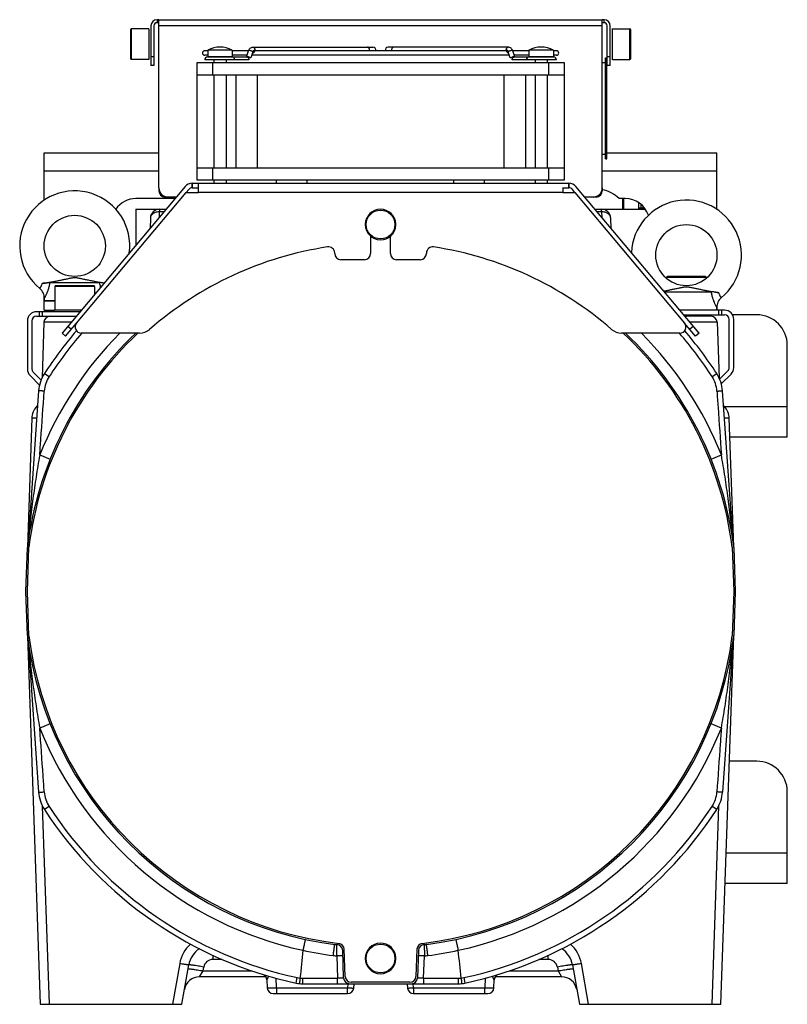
# Model space of a CAD drawing. Extents: x -849 to 1181, y 8 to 1248.
# Tile 25 of 35: x 127 to 378, y 541 to 863. Entities that reach past the tile are written whole.
import ezdxf

# ---------------------------------------------------------------- set-up
doc = ezdxf.new("R2010")
doc.units = 0
doc.header["$LTSCALE"] = 65.395
doc.layers.get('0').update_dxf_attribs({"linetype": 'CONTINUOUS'})

msp = doc.modelspace()

# ---------------------------------------------------------------- linework, layer by layer
at = {"color": 2, "linetype": 'CONTINUOUS'}
for p, q in [((171.93, 863.04), (171.93, 862.04)), ((172.53, 863.04), (171.93, 863.04)), ((318.13, 863.04), (317.53, 863.04)), ((318.13, 862.04), (318.13, 863.04)), ((169.23, 860.04), (169.23, 850.04)), ((170.93, 861.04), (170.93, 848.04)), ((172.53, 862.04), (171.93, 862.04)), ((318.13, 862.04), (317.53, 862.04)), ((319.13, 848.04), (319.13, 861.04)), ((320.83, 849.96), (320.83, 860.12)), ((201.45, 850.83), (201.48, 850.9)), ((203.3, 852.56), (202.62, 850.52)), ((287.43, 850.52), (286.75, 852.56)), ((288.58, 850.9), (288.6, 850.83)), ((318.53, 817.54), (318.53, 850.54)), ((201.98, 849.94), (187.53, 849.94)), ((302.53, 849.94), (288.07, 849.94)), ((183.43, 809.54), (183.43, 808.04)), ((183.47, 809.54), (183.43, 809.54)), ((183.47, 808.04), (183.47, 809.54)), ((305.03, 810.54), (185.03, 810.54)), ((185.47, 806.54), (185.47, 809.54)), ((306.59, 809.54), (306.59, 808.04)), ((306.63, 809.54), (306.59, 809.54)), ((306.63, 808.04), (306.63, 809.54)), ((145.63, 763.83), (181.47, 806.54)), ((172.53, 808.04), (172.53, 807.04)), ((172.53, 807.04), (172.7, 807.04)), ((174.53, 805.21), (174.53, 805.04)), ((175.53, 805.04), (174.53, 805.04)), ((181.47, 806.54), (185.47, 806.54)), ((183.43, 808.04), (183.47, 808.04)), ((304.59, 808.12), (304.59, 806.54)), ((304.59, 806.54), (308.59, 806.54)), ((306.59, 808.04), (306.63, 808.04)), ((308.59, 806.54), (344.43, 763.83)), ((315.53, 805.04), (314.53, 805.04)), ((315.53, 805.04), (315.53, 805.21)), ((317.35, 807.04), (317.53, 807.04)), ((317.53, 808.04), (317.53, 807.04)), ((329.53, 801.54), (330.63, 801.54)), ((241.78, 792.24), (241.78, 786.54)), ((248.28, 786.54), (248.28, 792.24)), ((230.03, 786.54), (230.03, 786.75)), ((260.03, 786.75), (260.03, 786.54)), ((239.78, 784.54), (232.03, 784.54)), ((258.03, 784.54), (250.28, 784.54)), ((138.53, 771.06), (135.03, 771.06)), ((147.2, 768.04), (138.53, 768.04)), ((360.52, 690.55), (360.52, 690.63)), ((129.53, 661.53), (129.54, 661.45))]:
    msp.add_line(p, q, dxfattribs=at)
at = {"color": 6, "linetype": 'CONTINUOUS'}
for p, q in [((172.53, 808.04), (172.53, 863.04)), ((172.53, 863.04), (317.53, 863.04)), ((317.53, 808.04), (317.53, 863.04)), ((169.23, 860.04), (163.53, 860.04)), ((169.93, 861.04), (169.93, 848.04)), ((320.13, 848.04), (320.13, 861.04)), ((320.83, 860.04), (326.53, 860.04)), ((163.23, 855.04), (163.23, 855.01)), ((203.31, 854.04), (242.54, 854.04)), ((286.75, 854.04), (247.51, 854.04)), ((326.83, 855.04), (326.83, 855.07)), ((188.53, 852.89), (187.53, 852.89)), ((188.53, 851.39), (187.53, 851.39)), ((188.43, 850.84), (201.35, 850.84)), ((188.53, 853.09), (188.53, 851.04)), ((196.53, 853.09), (188.53, 853.09)), ((196.53, 853.09), (196.53, 851.04)), ((201.83, 852.89), (196.53, 852.89)), ((201.33, 851.39), (196.53, 851.39)), ((201.15, 850.84), (201.81, 852.85)), ((287.14, 851.39), (202.91, 851.39)), ((286.13, 852.89), (203.92, 852.89)), ((293.53, 852.89), (288.22, 852.89)), ((288.91, 850.84), (288.24, 852.85)), ((288.7, 850.84), (301.63, 850.84)), ((293.53, 851.39), (288.72, 851.39)), ((293.53, 853.09), (293.53, 851.04)), ((301.53, 853.09), (293.53, 853.09)), ((301.53, 853.09), (301.53, 851.04)), ((302.53, 852.89), (301.53, 852.89)), ((302.53, 851.39), (301.53, 851.39)), ((318.53, 850.54), (319.03, 850.54)), ((319.03, 817.54), (319.03, 850.54)), ((169.23, 850.04), (163.53, 850.04)), ((170.93, 848.04), (169.93, 848.04)), ((185.03, 810.54), (185.03, 849.04)), ((185.03, 849.04), (305.03, 849.04)), ((190.53, 849.94), (190.53, 849.04)), ((194.53, 849.94), (194.53, 849.04)), ((295.53, 849.94), (295.53, 849.04)), ((299.53, 849.94), (299.53, 849.04)), ((305.03, 849.04), (305.03, 810.54)), ((317.53, 849.04), (318.53, 849.04)), ((320.13, 848.04), (319.13, 848.04)), ((320.83, 850.04), (326.53, 850.04)), ((185.03, 845.04), (305.03, 845.04)), ((190.53, 845.04), (190.53, 814.54)), ((194.53, 845.04), (194.53, 814.54)), ((197.65, 845.04), (197.65, 814.54)), ((204.77, 814.54), (204.77, 845.04)), ((285.28, 845.04), (285.28, 814.54)), ((292.4, 845.04), (292.4, 814.54)), ((295.53, 845.04), (295.53, 814.54)), ((299.53, 845.04), (299.53, 814.54)), ((135.03, 804.03), (135.03, 819.54)), ((135.03, 819.54), (172.53, 819.54)), ((317.53, 819.04), (318.53, 819.04)), ((319.03, 819.54), (355.03, 819.54)), ((355.03, 801.01), (355.03, 819.54)), ((318.53, 817.54), (319.03, 817.54)), ((185.03, 814.54), (305.03, 814.54)), ((181.13, 808.47), (140.89, 760.51)), ((183.47, 809.54), (306.59, 809.54)), ((190.53, 810.54), (190.53, 809.54)), ((194.53, 810.54), (194.53, 809.54)), ((211.03, 809.54), (211.03, 810.54)), ((221.03, 809.54), (221.03, 810.54)), ((269.03, 809.54), (269.03, 810.54)), ((279.03, 809.54), (279.03, 810.54)), ((295.53, 810.54), (295.53, 809.54)), ((299.53, 810.54), (299.53, 809.54)), ((349.16, 760.51), (308.93, 808.47)), ((178.25, 805.04), (175.53, 805.04)), ((181.47, 806.54), (182.28, 807.5)), ((183.47, 808.04), (185.47, 808.04)), ((304.59, 808.04), (306.59, 808.04)), ((308.59, 806.54), (307.78, 807.5)), ((314.53, 805.04), (311.8, 805.04)), ((177.83, 804.54), (165.03, 804.54)), ((325.03, 804.54), (323.03, 804.54)), ((324.13, 804.54), (324.13, 801.04)), ((324.4, 801.04), (324.46, 804.54)), ((324.53, 801.04), (324.53, 804.54)), ((329.53, 801.04), (329.53, 803.15)), ((330.21, 801.54), (330.23, 802.62)), ((165.03, 801.04), (165.03, 789.28)), ((165.03, 801.04), (174.89, 801.04)), ((315.16, 801.04), (331.64, 801.04)), ((330.63, 801.04), (330.63, 801.54)), ((331.03, 801.54), (330.63, 801.54)), ((331.03, 801.04), (331.03, 801.54)), ((169.76, 798.14), (169.65, 794.79)), ((320.41, 794.79), (320.29, 798.14)), ((136.97, 777.06), (153.08, 777.06)), ((151.23, 776.04), (138.83, 776.04)), ((338.53, 778.74), (338.53, 778.44)), ((351.23, 779.04), (338.83, 779.04)), ((351.53, 778.74), (351.53, 778.44)), ((138.53, 775.74), (138.53, 768.04)), ((151.53, 775.74), (151.53, 773.19)), ((337.81, 774.04), (353.08, 774.04)), ((135.03, 772.65), (135.03, 771.04)), ((135.03, 771.06), (135.07, 771.86)), ((135.03, 768.04), (135.03, 771.04)), ((138.53, 771.04), (135.03, 771.04)), ((355.03, 769.62), (355.03, 768.04)), ((135.03, 768.04), (138.52, 768.04)), ((355.03, 768.04), (354.99, 768.83)), ((368.03, 766.54), (360.12, 766.54)), ((134.96, 764.11), (134.32, 745.89)), ((142.04, 759.55), (145.63, 763.83)), ((348.02, 759.55), (344.43, 763.83)), ((344.91, 766.04), (345.03, 766.04)), ((355.09, 764.11), (355.73, 745.89)), ((142.04, 759.55), (140.89, 760.51)), ((166.22, 760.54), (147.16, 760.54)), ((342.9, 760.54), (323.83, 760.54)), ((349.16, 760.51), (348.02, 759.55)), ((378.03, 726.54), (378.03, 756.54)), ((133.21, 741.63), (129.77, 692.38)), ((360.28, 692.38), (356.84, 741.63)), ((132.88, 736.9), (132.54, 736.52)), ((357.51, 736.52), (357.17, 736.9)), ((131.01, 732.72), (129.53, 690.54)), ((360.52, 690.63), (359.05, 732.72)), ((378.03, 726.54), (359.26, 726.54)), ((129.03, 676.04), (129.53, 690.45)), ((129.53, 676.04), (130.03, 690.49)), ((360.02, 690.49), (360.53, 676.04)), ((360.52, 690.55), (360.52, 690.55)), ((360.52, 690.45), (361.03, 676.04)), ((129.53, 661.63), (129.03, 676.04)), ((130.03, 661.59), (129.53, 676.04)), ((360.53, 676.04), (360.02, 661.59)), ((361.03, 676.04), (360.52, 661.63)), ((129.53, 661.53), (129.53, 661.53)), ((129.54, 661.45), (133.74, 541.04)), ((356.31, 541.04), (360.52, 661.54)), ((129.77, 659.7), (133.21, 610.45)), ((360.28, 659.7), (356.84, 610.45)), ((368.03, 620.54), (359.09, 620.54)), ((378.03, 580.54), (378.03, 610.54)), ((378.03, 580.54), (357.69, 580.54)), ((232.96, 549.69), (232.65, 558.62)), ((233.46, 550.17), (233.15, 559.03)), ((256.9, 559.03), (256.59, 550.17)), ((257.41, 558.62), (257.09, 549.69)), ((180.03, 541.04), (182.3, 553.93)), ((307.75, 553.93), (310.03, 541.04)), ((207.54, 550.04), (185.81, 550.04)), ((207.87, 549), (207.96, 546.47)), ((219.53, 547.76), (270.52, 547.76)), ((254.6, 548.24), (235.46, 548.24)), ((236.24, 546.37), (236.36, 547.76)), ((253.69, 547.76), (253.81, 546.37)), ((282.09, 546.47), (282.18, 549)), ((304.24, 550.04), (282.51, 550.04)), ((209.96, 544.54), (234.25, 544.54)), ((255.8, 544.54), (280.1, 544.54)), ((133.74, 541.04), (180.03, 541.04)), ((310.03, 541.04), (356.31, 541.04))]:
    msp.add_line(p, q, dxfattribs=at)
at = {"color": 9, "linetype": 'CONTINUOUS'}
for p, q in [((163.53, 860.04), (163.53, 850.04)), ((317.53, 861.04), (172.53, 861.04)), ((326.53, 850.04), (326.53, 860.04)), ((163.23, 859.74), (163.23, 855.04)), ((326.83, 855.07), (326.83, 859.74)), ((163.23, 855.01), (163.23, 850.34)), ((326.83, 850.34), (326.83, 855.04)), ((169.93, 851.04), (170.93, 851.04)), ((188.53, 851.04), (196.53, 851.04)), ((293.53, 851.04), (301.53, 851.04)), ((319.13, 851.04), (320.13, 851.04)), ((190.03, 849.04), (190.03, 845.04)), ((300.03, 845.04), (300.03, 849.04)), ((172.53, 813.54), (135.03, 813.54)), ((190.03, 814.54), (190.03, 810.54)), ((300.03, 810.54), (300.03, 814.54)), ((355.03, 813.54), (317.53, 813.54)), ((304.59, 806.54), (185.47, 806.54)), ((172.7, 798.42), (172.76, 800.2)), ((172.76, 801.04), (172.76, 800.2)), ((174.19, 800.2), (172.76, 800.2)), ((317.29, 800.2), (315.87, 800.2)), ((317.29, 800.2), (317.29, 801.04)), ((317.29, 800.2), (317.35, 798.42)), ((351.53, 778.74), (338.53, 778.74)), ((151.53, 775.74), (138.53, 775.74)), ((133.53, 766.04), (133.53, 767.54)), ((356.53, 768.04), (356.53, 766.54)), ((143.91, 764.11), (134.96, 764.11)), ((344.91, 766.04), (344.53, 766.04)), ((353.1, 766.04), (345.03, 766.04)), ((355.09, 764.11), (346.15, 764.11)), ((142.82, 762.81), (143.97, 761.85)), ((346.09, 761.85), (347.24, 762.81)), ((135.12, 747.32), (136.65, 746.32)), ((353.41, 746.32), (354.94, 747.32)), ((357.49, 736.54), (378.03, 736.54)), ((133.59, 720.69), (136.98, 719.33)), ((353.08, 719.33), (356.47, 720.69)), ((360.51, 690.66), (360.51, 690.7)), ((360.52, 690.63), (360.51, 690.66)), ((129.54, 661.45), (129.54, 661.37)), ((129.54, 661.41), (129.54, 661.37)), ((360.33, 659.46), (360.35, 659.7)), ((136.98, 632.75), (133.59, 631.39)), ((356.47, 631.39), (353.08, 632.75)), ((136.74, 541.04), (134.47, 605.88)), ((136.65, 605.76), (135.12, 604.76)), ((355.58, 605.88), (353.31, 541.04)), ((354.94, 604.76), (353.41, 605.76)), ((358.04, 590.54), (378.03, 590.54)), ((190.18, 557.08), (190.18, 555.71)), ((299.88, 555.71), (299.88, 557.08)), ((179.34, 554.35), (177, 541.04)), ((193.24, 555.71), (190.18, 555.71)), ((230.71, 556.89), (230.97, 549.58)), ((259.09, 549.58), (259.34, 556.89)), ((299.88, 555.71), (296.82, 555.71)), ((313.05, 541.04), (310.71, 554.35)), ((185.81, 550.04), (187, 551.97)), ((187, 551.97), (187.22, 553.24)), ((187, 551.97), (203, 551.97)), ((287.06, 551.97), (303.05, 551.97)), ((302.83, 553.24), (303.05, 551.97)), ((303.05, 551.97), (304.24, 550.04)), ((210.96, 546.47), (210.85, 549.58)), ((217.42, 547.98), (217.81, 549.77)), ((219.53, 549.58), (230.97, 549.58)), ((219.53, 549.58), (219.53, 547.76)), ((230.97, 547.76), (230.97, 549.58)), ((234.36, 547.76), (234.25, 546.47)), ((255.8, 546.47), (255.69, 547.76)), ((259.09, 549.58), (270.52, 549.58)), ((259.09, 549.58), (259.09, 547.76)), ((270.52, 547.76), (270.52, 549.58)), ((272.24, 549.77), (272.63, 547.98)), ((279.2, 549.58), (279.1, 546.47)), ((210.96, 546.47), (234.25, 546.47)), ((210.96, 546.47), (210.96, 544.54)), ((234.25, 544.54), (234.25, 546.47)), ((255.8, 546.47), (279.1, 546.47)), ((255.8, 546.47), (255.8, 544.54)), ((279.1, 544.54), (279.1, 546.47))]:
    msp.add_line(p, q, dxfattribs=at)
at = {"color": 7, "linetype": 'CONTINUOUS'}
for p, q in [((146.78, 767.54), (132.53, 767.54)), ((134.53, 766.04), (134.53, 767.54)), ((357.53, 768.04), (342.85, 768.04)), ((344.11, 766.54), (357.53, 766.54)), ((355.53, 768.04), (355.53, 766.54)), ((129.53, 764.54), (129.53, 748.78)), ((131.03, 764.54), (131.03, 748.78)), ((132.53, 766.04), (145.53, 766.04)), ((359.03, 749.28), (359.03, 765.04)), ((360.53, 749.28), (360.53, 765.04)), ((131.47, 747.72), (134.01, 745.17)), ((355.89, 745.53), (358.59, 748.22)), ((356.44, 743.96), (359.65, 747.16)), ((130.41, 746.66), (133.51, 743.56))]:
    msp.add_line(p, q, dxfattribs=at)
at = {"color": 6, "linetype": 'CONTINUOUS'}
for centre in [(145.03, 789.06), (345.03, 786.04)]:
    msp.add_circle(centre, 10, dxfattribs=at)
at = {"color": 9, "linetype": 'CONTINUOUS'}
for centre in [(245.03, 796.04), (245.03, 556.04)]:
    msp.add_circle(centre, 4.7, dxfattribs=at)
at = {"color": 6, "linetype": 'CONTINUOUS'}
for centre, radius, start, end in [((171.93, 861.04), 2, 90, 180), ((318.13, 861.04), 2, 0, 90), ((163.53, 859.74), 0.3, 90, 180), ((326.53, 859.74), 0.3, 0, 90), ((192.53, 845.59), 8.5, 61.9275, 118.0725), ((242.54, 853.14), 0.9, 343.868, 90), ((247.51, 853.14), 0.9, 90, 196.132), ((297.53, 845.59), 8.5, 61.9275, 118.0725), ((163.53, 850.34), 0.3, 180, 270), ((187.53, 852.14), 0.75, 90, 270), ((188.43, 849.94), 0.9, 90, 180), ((188.73, 851.04), 0.2, 180, 270), ((196.33, 851.04), 0.2, 270, 360), ((293.73, 851.04), 0.2, 180, 270), ((301.33, 851.04), 0.2, 275.2155, 360), ((301.63, 849.94), 0.9, 0, 90), ((302.53, 852.14), 0.75, 270, 90), ((326.53, 850.34), 0.3, 270, 360), ((183.43, 806.54), 3, 90, 140), ((306.63, 806.54), 3, 40, 90), ((145.03, 789.06), 18, 352.4851, 230.6292), ((175.53, 808.04), 3, 180, 270), ((174.53, 807.04), 2, 180, 270), ((183.43, 806.54), 1.5, 90, 140), ((306.63, 806.54), 1.5, 40, 90), ((314.53, 808.04), 3, 270, 360), ((315.53, 807.04), 2, 270, 360), ((315.88, 797.54), 10, 44.427, 80.9396), ((165.03, 796.54), 8, 90, 145.4964), ((325.03, 796.54), 8, 18.461, 90), ((345.03, 786.04), 18, 309.3708, 177.3535), ((172.76, 798.04), 3, 90, 178), ((245.03, 796.04), 5, 2.5685, 178.5049), ((317.29, 798.04), 3, 2, 90), ((245.03, 796.04), 5, 180, 358.5049), ((138.83, 775.74), 0.3, 90, 180), ((151.23, 775.74), 0.3, 0, 90), ((338.83, 778.74), 0.3, 90, 180), ((351.23, 778.74), 0.3, 0, 90), ((131.07, 772.06), 4, 357.14, 50.6292), ((358.98, 769.03), 4, 129.3708, 182.86), ((368.03, 756.54), 10, 0, 90), ((136.96, 764.04), 2, 90, 178), ((147.16, 762.54), 2, 140, 270), ((342.9, 762.54), 2, 270, 40), ((353.1, 764.04), 2, 2, 90), ((245.03, 676.04), 116.4, 133.4494, 172.8009), ((245.03, 676.04), 115.9, 133.188, 172.8363), ((245.03, 676.04), 131, 139.3884, 147.0365), ((245.03, 676.04), 115.9, 7.1637, 46.812), ((245.03, 676.04), 116.4, 7.1991, 46.5506), ((245.03, 676.04), 131, 32.9635, 40.6117), ((145.18, 740.79), 12, 147.0365, 176), ((344.87, 740.79), 12, 4, 32.9635), ((137, 732.51), 6, 138, 178), ((353.05, 732.51), 6, 2, 42), ((125.78, 692.66), 4, 354.6884, 356), ((364.27, 692.66), 4, 184, 187.933), ((245.03, 676.04), 116.4, 187.1991, 262.6117), ((245.03, 676.04), 115.9, 187.1637, 263.2412), ((245.03, 676.04), 115.9, 276.7588, 352.8363), ((245.03, 676.04), 116.4, 277.3883, 352.8009), ((125.78, 659.42), 4, 4, 7.933), ((364.27, 659.42), 4, 174.6884, 176), ((368.03, 610.54), 10, 0, 90), ((145.18, 611.29), 12, 184, 212.9635), ((344.87, 611.29), 12, 327.0365, 356), ((245.03, 676.04), 131, 212.9635, 257.8365), ((245.03, 676.04), 131, 282.1635, 327.0365), ((231.09, 568.54), 8, 262.6117, 267.4861), ((230.65, 558.55), 2, 2, 87.4861), ((231.15, 558.96), 2, 2, 83.2412), ((245.03, 556.04), 5, 2.5685, 180), ((258.9, 558.96), 2, 96.7588, 178), ((259.4, 558.55), 2, 92.5139, 178), ((258.97, 568.54), 8, 272.5139, 277.3883), ((190.18, 552.54), 8, 123.4754, 170), ((2605.26, 303.63), 2399.23, 173.89702, 174.1149), ((-2113.29, 303.83), 2397.3, 5.88503, 6.10308), ((299.88, 552.54), 8, 10, 56.5248), ((245.03, 556.04), 5, 180, 358.5049), ((205.87, 548.93), 2, 2.0001, 72.8787), ((284.18, 548.93), 2, 107.1213, 177.9999), ((185.81, 545.04), 5, 90, 170), ((219.53, 557.76), 10, 257.8365, 270), ((234.96, 549.76), 2, 182, 270), ((235.46, 550.24), 2, 182, 270), ((254.6, 550.24), 2, 270, 358), ((255.1, 549.76), 2, 270, 358), ((270.52, 557.76), 10, 270, 282.1635), ((304.24, 545.04), 5, 10, 90), ((209.96, 546.54), 2, 182, 270), ((234.25, 546.54), 2, 270, 355), ((255.8, 546.54), 2, 185, 270), ((280.1, 546.54), 2, 270, 358)]:
    msp.add_arc(centre, radius, start, end, dxfattribs=at)
at = {"color": 2, "linetype": 'CONTINUOUS'}
for centre, radius, start, end in [((171.93, 861.04), 1, 90.0001, 179.9999), ((318.13, 861.04), 1, 0.0001, 89.9999), ((196.49, 849.94), 0.9, 0.0001, 89.9999), ((203.31, 852.7), 0.458, 256.4192, 269.9283), ((286.75, 852.7), 0.458, 270.0717, 283.5808), ((293.57, 849.94), 0.9, 90.0001, 179.9999), ((245.03, 796.04), 5, 178.5049, 180), ((245.03, 796.04), 5, 358.5049, 2.5685), ((245.03, 675.04), 115, 98.6526, 131.0474), ((228.03, 786.75), 2, 0, 98.6525), ((232.03, 786.54), 2, 180, 270), ((239.78, 786.54), 2, 270, 360), ((250.28, 786.54), 2, 180, 270), ((258.03, 786.54), 2, 270, 360), ((262.03, 786.75), 2, 81.3475, 180), ((245.03, 675.04), 115, 48.9526, 81.3474), ((166.22, 765.54), 5, 270, 311.0474), ((323.83, 765.54), 5, 228.9526, 270), ((137.23, 690.18), 7.7, 176.2339, 177.1171), ((131.53, 690.38), 2, 172.8026, 177.9983), ((137.21, 690.18), 7.68, 175.3498, 176.2336), ((358.52, 690.38), 2, 2.0017, 7.1974), ((131.53, 661.7), 2, 182.0017, 187.1974), ((354.09, 661.86), 6.43, 354.8267, 355.8848), ((358.52, 661.7), 2, 352.8026, 357.9983), ((354.08, 661.86), 6.45, 355.885, 356.9428), ((245.03, 556.04), 5, 358.5049, 2.5685)]:
    msp.add_arc(centre, radius, start, end, dxfattribs=at)
at = {"color": 9, "linetype": 'CONTINUOUS'}
for centre, radius, start, end in [((240.18, 853.14), 1.24, 348.4805, 0.0748), ((249.88, 853.14), 1.24, 179.9252, 191.5195), ((245.03, 676.04), 120.05, 135.2605, 158.1656), ((245.03, 676.04), 129.17, 139.1426, 147.0366), ((245.03, 676.04), 120.05, 21.8344, 44.7406), ((245.03, 676.04), 129.17, 32.9632, 40.8559), ((145.06, 740.87), 10.02, 147.0363, 175.9662), ((345, 740.87), 10.02, 4.0338, 32.961), ((362.65, 671.93), 233.87, 174.1473, 175.3721), ((128.93, 672.09), 232.33, 5.3862, 5.8514), ((119.53, 671.24), 241.77, 4.6182, 5.3768), ((340.08, 680.33), 211.39, 185.1451, 185.602), ((160.3, 679.35), 201.02, 354.3875, 354.8405), ((323.83, 678.78), 195.07, 185.6134, 186.2131), ((166.65, 678.73), 194.64, 353.7863, 354.3181), ((245.03, 676.04), 120.05, 201.8344, 257.7884), ((245.03, 676.04), 120.05, 282.2116, 338.1656), ((145.06, 611.21), 10.02, 184.0338, 212.9637), ((345, 611.21), 10.02, 327.039, 355.9662), ((245.03, 676.04), 129.17, 212.9634, 257.8365), ((245.03, 676.04), 129.17, 282.1635, 327.0368), ((190.17, 552.44), 11, 131.2578, 170.01), ((299.88, 552.44), 10.99, 9.9896, 48.7419), ((244.71, 674.28), 118.27, 257.7582, 262.6324), ((245.34, 674.27), 118.26, 277.3673, 282.2421), ((190.18, 552.71), 3, 89.9995, 170.0008), ((231.09, 568.9), 12.01, 262.6133, 268.2089), ((258.97, 568.9), 12.01, 271.7911, 277.3867), ((299.88, 552.71), 3, 10.0007, 89.999), ((219.5, 557.61), 8.03, 257.8389, 264.1331), ((219.53, 557.59), 8.01, 263.8921, 269.9992), ((270.52, 557.59), 8.01, 270.0001, 276.1085), ((270.55, 557.61), 8.03, 275.867, 282.1611)]:
    msp.add_arc(centre, radius, start, end, dxfattribs=at)
at = {"color": 7, "linetype": 'CONTINUOUS'}
for centre, radius, start, end in [((132.53, 764.54), 3, 90, 180), ((357.53, 765.04), 3, 0, 90), ((357.53, 765.04), 1.5, 0, 90), ((132.53, 764.54), 1.5, 90, 180), ((132.53, 748.78), 3, 180, 225), ((132.53, 748.78), 1.5, 180, 225), ((357.53, 749.28), 1.5, 315, 360), ((357.53, 749.28), 3, 315, 360)]:
    msp.add_arc(centre, radius, start, end, dxfattribs=at)
at = {"color": 6, "linetype": 'CONTINUOUS'}
for points, knots in [([(201.81, 852.85), (201.87, 853.01), (202.02, 853.33), (202.36, 853.72), (202.8, 853.98), (203.14, 854.04), (203.31, 854.04)], [0, 0, 0, 0, 0.255502, 0.505783, 0.753272, 1, 1, 1, 1]), ([(288.24, 852.85), (288.19, 853.01), (288.04, 853.33), (287.7, 853.72), (287.25, 853.98), (286.91, 854.04), (286.75, 854.04)], [0, 0, 0, 0, 0.255502, 0.505783, 0.753272, 1, 1, 1, 1]), ([(134.38, 776.77), (134.8, 776.84), (135.65, 776.98), (136.95, 777.21), (138.27, 777.45), (139.58, 777.7), (140.65, 777.91), (141.49, 778.09), (142.1, 778.22), (142.71, 778.34), (143.3, 778.47), (143.79, 778.57), (144.19, 778.65), (144.5, 778.7), (144.82, 778.74), (145.15, 778.74), (145.47, 778.71), (145.88, 778.65), (146.38, 778.55), (146.97, 778.42), (147.57, 778.3), (148.18, 778.17), (148.8, 778.04), (149.64, 777.87), (150.72, 777.65), (152.46, 777.32), (153.79, 777.08), (154.67, 776.93)], [0, 0, 0, 0, 0.061207, 0.126001, 0.191583, 0.256372, 0.319544, 0.350405, 0.380763, 0.410633, 0.440072, 0.469255, 0.483913, 0.498863, 0.514491, 0.530809, 0.54666, 0.561739, 0.591032, 0.620274, 0.649863, 0.679912, 0.710457, 0.741505, 0.805017, 0.870034, 1, 1, 1, 1]), ([(136.97, 777.06), (136.8, 777.06), (136.41, 777.04), (135.54, 776.95), (134.85, 776.84), (134.38, 776.77)], [0, 0, 0, 0, 0.204635, 0.447714, 1, 1, 1, 1]), ([(154.66, 776.92), (154.37, 776.96), (153.85, 777.03), (153.32, 777.06), (153.08, 777.06)], [0, 0, 0, 0, 0.548225, 1, 1, 1, 1]), ([(337.6, 774.3), (337.99, 774.37), (338.78, 774.52), (339.94, 774.75), (341.08, 774.98), (342, 775.17), (342.73, 775.32), (343.26, 775.44), (343.79, 775.55), (344.24, 775.63), (344.61, 775.69), (344.9, 775.72), (345.19, 775.71), (345.48, 775.68), (345.76, 775.64), (346.12, 775.58), (346.56, 775.49), (347.09, 775.37), (347.63, 775.26), (348.17, 775.15), (348.91, 774.99), (349.86, 774.8), (351.02, 774.57), (352.2, 774.35), (353.75, 774.06), (354.91, 773.87), (355.67, 773.74)], [0, 0, 0, 0, 0.065677, 0.130283, 0.193308, 0.254551, 0.284512, 0.314087, 0.343408, 0.37291, 0.388136, 0.404089, 0.420506, 0.43636, 0.451518, 0.466318, 0.495628, 0.525066, 0.554849, 0.585052, 0.6157, 0.678343, 0.742634, 0.80814, 0.874015, 1, 1, 1, 1]), ([(355.67, 773.74), (355.2, 773.82), (354.51, 773.93), (353.65, 774.02), (353.26, 774.04), (353.08, 774.04)], [0, 0, 0, 0, 0.552286, 0.795365, 1, 1, 1, 1])]:
    msp.add_open_spline(points, degree=3, knots=knots, dxfattribs=at)
at = {"color": 9, "linetype": 'CONTINUOUS'}
for points, knots in [([(203.31, 854.04), (203.39, 854.04), (203.57, 853.99), (203.78, 853.78), (203.91, 853.48), (203.94, 853.26), (203.94, 853.14)], [0, 0, 0, 0, 0.209467, 0.444656, 0.71203, 1, 1, 1, 1]), ([(241.42, 853.14), (241.42, 853.26), (241.39, 853.48), (241.26, 853.78), (241.08, 853.95), (240.91, 854.03), (240.83, 854.04), (240.78, 854.04)], [0, 0, 0, 0, 0.28743, 0.554303, 0.789051, 0.896407, 1, 1, 1, 1]), ([(249.27, 854.04), (249.23, 854.04), (249.14, 854.03), (248.98, 853.95), (248.8, 853.78), (248.66, 853.48), (248.63, 853.26), (248.63, 853.14)], [0, 0, 0, 0, 0.103593, 0.210949, 0.445697, 0.71257, 1, 1, 1, 1]), ([(286.11, 853.14), (286.11, 853.26), (286.14, 853.48), (286.27, 853.78), (286.48, 853.99), (286.66, 854.04), (286.75, 854.04)], [0, 0, 0, 0, 0.28797, 0.555344, 0.790533, 1, 1, 1, 1]), ([(202.09, 852.95), (202.05, 852.95), (201.99, 852.94), (201.91, 852.93), (201.84, 852.9), (201.82, 852.86), (201.81, 852.85)], [0, 0, 0, 0, 0.344833, 0.621613, 0.833319, 1, 1, 1, 1]), ([(203.3, 852.56), (203.22, 852.62), (203.02, 852.72), (202.71, 852.84), (202.4, 852.92), (202.19, 852.95), (202.09, 852.95)], [0, 0, 0, 0, 0.238347, 0.509106, 0.775068, 1, 1, 1, 1]), ([(287.96, 852.95), (287.87, 852.95), (287.66, 852.92), (287.34, 852.84), (287.03, 852.72), (286.83, 852.62), (286.75, 852.56)], [0, 0, 0, 0, 0.224932, 0.490894, 0.761653, 1, 1, 1, 1]), ([(288.24, 852.85), (288.23, 852.86), (288.21, 852.9), (288.15, 852.93), (288.06, 852.94), (288, 852.95), (287.96, 852.95)], [0, 0, 0, 0, 0.166681, 0.378387, 0.655167, 1, 1, 1, 1]), ([(172.76, 800.2), (172.38, 800.2), (171.64, 800.12), (170.81, 799.75), (170.29, 799.33), (170, 798.97), (169.82, 798.57), (169.77, 798.28), (169.76, 798.14)], [0, 0, 0, 0, 0.285478, 0.550756, 0.672667, 0.787008, 0.89523, 1, 1, 1, 1]), ([(320.29, 798.14), (320.28, 798.28), (320.24, 798.57), (320.05, 798.97), (319.76, 799.33), (319.25, 799.75), (318.41, 800.12), (317.67, 800.2), (317.29, 800.2)], [0, 0, 0, 0, 0.10477, 0.212992, 0.327334, 0.449244, 0.714523, 1, 1, 1, 1]), ([(133.61, 775.15), (133.61, 775.15), (133.61, 775.15), (133.61, 775.16), (133.62, 775.16), (133.63, 775.18), (133.64, 775.19), (133.65, 775.21), (133.68, 775.25), (133.72, 775.31), (133.77, 775.37), (133.82, 775.45), (133.9, 775.58), (134.01, 775.78), (134.15, 776.06), (134.28, 776.39), (134.35, 776.64), (134.38, 776.77)], [0, 0, 0, 0, 0.001044, 0.004175, 0.009389, 0.016683, 0.026051, 0.037484, 0.066508, 0.103663, 0.148831, 0.201876, 0.262644, 0.406626, 0.579132, 0.777969, 1, 1, 1, 1]), ([(135.07, 771.86), (135.07, 771.86), (135.07, 771.87), (135.08, 771.88), (135.1, 771.91), (135.12, 771.95), (135.15, 772), (135.2, 772.09), (135.27, 772.24), (135.38, 772.44), (135.51, 772.68), (135.65, 772.97), (135.86, 773.43), (136.14, 774.09), (136.46, 774.99), (136.75, 775.99), (136.91, 776.7), (136.97, 777.06)], [0, 0, 0, 0, 0.00118, 0.004714, 0.01059, 0.018798, 0.029323, 0.042138, 0.074509, 0.115641, 0.165168, 0.222686, 0.287708, 0.43806, 0.611116, 0.800681, 1, 1, 1, 1]), ([(153.08, 777.06), (153.1, 776.93), (153.21, 776.4), (153.34, 775.87), (153.45, 775.49)], [0, 0, 0, 0, 0.255104, 1, 1, 1, 1]), ([(353.08, 774.04), (353.15, 773.68), (353.3, 772.97), (353.59, 771.97), (353.91, 771.07), (354.19, 770.4), (354.41, 769.94), (354.55, 769.66), (354.67, 769.41), (354.78, 769.21), (354.85, 769.07), (354.9, 768.98), (354.93, 768.93), (354.96, 768.89), (354.97, 768.86), (354.98, 768.84), (354.99, 768.83), (354.99, 768.83)], [0, 0, 0, 0, 0.199319, 0.388884, 0.56194, 0.712292, 0.777314, 0.834832, 0.884359, 0.925491, 0.957862, 0.970677, 0.981202, 0.98941, 0.995286, 0.99882, 1, 1, 1, 1]), ([(356.44, 772.12), (356.44, 772.13), (356.44, 772.13), (356.44, 772.13), (356.43, 772.14), (356.43, 772.15), (356.42, 772.16), (356.4, 772.19), (356.37, 772.23), (356.33, 772.28), (356.29, 772.35), (356.23, 772.43), (356.15, 772.56), (356.04, 772.76), (355.9, 773.04), (355.77, 773.37), (355.7, 773.61), (355.67, 773.74)], [0, 0, 0, 0, 0.001044, 0.004175, 0.009389, 0.016683, 0.026051, 0.037484, 0.066509, 0.103663, 0.148831, 0.201876, 0.262644, 0.406626, 0.579132, 0.777969, 1, 1, 1, 1]), ([(135.06, 741.58), (134.94, 741.58), (134.71, 741.6), (134.37, 741.62), (134.05, 741.63), (133.77, 741.64), (133.56, 741.65), (133.42, 741.65), (133.35, 741.64), (133.29, 741.64), (133.25, 741.64), (133.23, 741.63), (133.21, 741.63), (133.21, 741.63)], [0, 0, 0, 0, 0.186622, 0.374038, 0.552079, 0.709589, 0.837045, 0.88742, 0.928283, 0.959471, 0.981352, 0.994497, 1, 1, 1, 1]), ([(133.59, 720.69), (133.71, 722.43), (134.2, 729.39), (134.69, 736.35), (135.06, 741.58)], [0, 0, 0, 0, 0.250039, 1, 1, 1, 1]), ([(354.99, 741.58), (355.11, 741.58), (355.34, 741.6), (355.68, 741.62), (356, 741.63), (356.29, 741.64), (356.5, 741.65), (356.63, 741.65), (356.71, 741.64), (356.76, 741.64), (356.8, 741.64), (356.83, 741.63), (356.84, 741.63), (356.84, 741.63)], [0, 0, 0, 0, 0.186842, 0.374465, 0.552664, 0.710246, 0.837664, 0.887978, 0.928754, 0.959835, 0.981592, 0.994604, 1, 1, 1, 1]), ([(354.99, 741.58), (355.12, 739.83), (355.61, 732.87), (356.1, 725.91), (356.47, 720.69)], [0, 0, 0, 0, 0.24996, 1, 1, 1, 1]), ([(132.54, 736.52), (132.54, 736.52), (132.56, 736.52), (132.57, 736.51), (132.59, 736.49), (132.63, 736.47), (132.67, 736.43), (132.74, 736.38), (132.8, 736.33), (132.84, 736.29)], [0, 0, 0, 0, 0.019278, 0.068413, 0.148725, 0.260003, 0.401673, 0.57293, 1, 1, 1, 1]), ([(357.21, 736.29), (357.25, 736.33), (357.31, 736.38), (357.38, 736.43), (357.43, 736.47), (357.46, 736.49), (357.48, 736.51), (357.5, 736.52), (357.51, 736.52), (357.51, 736.52)], [0, 0, 0, 0, 0.427065, 0.598322, 0.739994, 0.851274, 0.931587, 0.980723, 1, 1, 1, 1]), ([(132.59, 732.73), (132.48, 732.73), (132.27, 732.74), (131.97, 732.74), (131.7, 732.74), (131.47, 732.74), (131.3, 732.74), (131.19, 732.74), (131.13, 732.74), (131.08, 732.73), (131.04, 732.73), (131.02, 732.72), (131.01, 732.72), (131.01, 732.72)], [0, 0, 0, 0, 0.204771, 0.396059, 0.56837, 0.716744, 0.836921, 0.88533, 0.925479, 0.957095, 0.97999, 0.994113, 1, 1, 1, 1]), ([(359.05, 732.72), (359.05, 732.72), (359.03, 732.72), (359.01, 732.73), (358.98, 732.73), (358.93, 732.74), (358.86, 732.74), (358.75, 732.74), (358.59, 732.74), (358.35, 732.74), (358.08, 732.74), (357.78, 732.74), (357.57, 732.73), (357.46, 732.73)], [0, 0, 0, 0, 0.005887, 0.020009, 0.042903, 0.074517, 0.114662, 0.163068, 0.283239, 0.431611, 0.603926, 0.795222, 1, 1, 1, 1]), ([(133.59, 720.69), (133.16, 718.32), (132.37, 713.57), (131.51, 707.6), (130.89, 702.81), (130.54, 699.81), (130.27, 697.42), (130.09, 695.64), (129.94, 694.17), (129.83, 693.09), (129.79, 692.59), (129.77, 692.38)], [0, 0, 0, 0, 0.252541, 0.50609, 0.632926, 0.75959, 0.822742, 0.885598, 0.947651, 0.977601, 1, 1, 1, 1]), ([(360.28, 692.38), (360.26, 692.59), (360.22, 693.09), (360.11, 694.17), (359.97, 695.64), (359.78, 697.42), (359.52, 699.81), (359.16, 702.81), (358.55, 707.6), (357.68, 713.57), (356.89, 718.32), (356.47, 720.69)], [0, 0, 0, 0, 0.022392, 0.052342, 0.114395, 0.177252, 0.240404, 0.36707, 0.493907, 0.747458, 1, 1, 1, 1]), ([(360.23, 693.89), (360.23, 693.89), (360.21, 693.88), (360.19, 693.86), (360.18, 693.85)], [0, 0, 0, 0, 0.260124, 1, 1, 1, 1]), ([(129.77, 659.7), (129.79, 659.49), (129.83, 658.99), (129.94, 657.91), (130.09, 656.44), (130.27, 654.66), (130.54, 652.27), (130.89, 649.27), (131.51, 644.48), (132.37, 638.51), (133.16, 633.76), (133.59, 631.39)], [0, 0, 0, 0, 0.022373, 0.052323, 0.114376, 0.177235, 0.240388, 0.367056, 0.493895, 0.747452, 1, 1, 1, 1]), ([(356.47, 631.39), (356.89, 633.76), (357.68, 638.51), (358.55, 644.48), (359.16, 649.27), (359.52, 652.27), (359.78, 654.66), (359.97, 656.44), (360.11, 657.91), (360.22, 658.99), (360.26, 659.49), (360.28, 659.7)], [0, 0, 0, 0, 0.252535, 0.506076, 0.632908, 0.759568, 0.822717, 0.885572, 0.947623, 0.977574, 1, 1, 1, 1]), ([(135.06, 610.5), (134.94, 612.24), (134.44, 619.21), (133.95, 626.17), (133.59, 631.39)], [0, 0, 0, 0, 0.24996, 1, 1, 1, 1]), ([(356.47, 631.39), (356.34, 629.65), (355.85, 622.69), (355.36, 615.73), (354.99, 610.5)], [0, 0, 0, 0, 0.250039, 1, 1, 1, 1]), ([(133.21, 610.45), (133.21, 610.45), (133.23, 610.45), (133.25, 610.44), (133.29, 610.44), (133.35, 610.44), (133.42, 610.43), (133.56, 610.43), (133.77, 610.44), (134.05, 610.45), (134.37, 610.46), (134.71, 610.48), (134.94, 610.5), (135.06, 610.5)], [0, 0, 0, 0, 0.005503, 0.018648, 0.040529, 0.071717, 0.11258, 0.162955, 0.290411, 0.447921, 0.625962, 0.813378, 1, 1, 1, 1]), ([(356.84, 610.45), (356.84, 610.45), (356.83, 610.45), (356.8, 610.44), (356.76, 610.44), (356.71, 610.44), (356.63, 610.43), (356.5, 610.43), (356.29, 610.44), (356, 610.45), (355.68, 610.46), (355.34, 610.48), (355.11, 610.5), (354.99, 610.5)], [0, 0, 0, 0, 0.005415, 0.018452, 0.040232, 0.071333, 0.112125, 0.16245, 0.289875, 0.447444, 0.625613, 0.813199, 1, 1, 1, 1]), ([(220.44, 562.27), (220.44, 562.27), (220.44, 562.26), (220.43, 562.25), (220.42, 562.23), (220.42, 562.2), (220.41, 562.16), (220.39, 562.1), (220.36, 561.99), (220.33, 561.85), (220.29, 561.67), (220.24, 561.47), (220.19, 561.24), (220.13, 560.98), (220.04, 560.6), (219.93, 560.07), (219.78, 559.41), (219.68, 558.94), (219.63, 558.7)], [0, 0, 0, 0, 0.001359, 0.004949, 0.010855, 0.019079, 0.02961, 0.042427, 0.074807, 0.115949, 0.165501, 0.22304, 0.288071, 0.360038, 0.438322, 0.611104, 0.800495, 1, 1, 1, 1]), ([(229.54, 556.99), (229.57, 557.21), (229.63, 557.67), (229.72, 558.34), (229.8, 558.88), (229.85, 559.29), (229.89, 559.56), (229.93, 559.8), (229.96, 560.02), (229.98, 560.2), (230.01, 560.35), (230.02, 560.45), (230.04, 560.51), (230.04, 560.54), (230.05, 560.57), (230.05, 560.59), (230.05, 560.6), (230.06, 560.61), (230.06, 560.61)], [0, 0, 0, 0, 0.187585, 0.375842, 0.554281, 0.636349, 0.711936, 0.779893, 0.839361, 0.889643, 0.930415, 0.961532, 0.97353, 0.983203, 0.990597, 0.995791, 0.998876, 1, 1, 1, 1]), ([(230.71, 556.89), (230.71, 557.14), (230.71, 557.61), (230.71, 558.3), (230.72, 558.83), (230.72, 559.23), (230.72, 559.49), (230.72, 559.72), (230.72, 559.93), (230.73, 560.11), (230.73, 560.25), (230.73, 560.34), (230.73, 560.39), (230.73, 560.44), (230.73, 560.48), (230.73, 560.51), (230.73, 560.53), (230.74, 560.54), (230.74, 560.54), (230.74, 560.55), (230.74, 560.55), (230.74, 560.55)], [0, 0, 0, 0, 0.199537, 0.388968, 0.561809, 0.640125, 0.712126, 0.77719, 0.834759, 0.884336, 0.925494, 0.942802, 0.957879, 0.970691, 0.981211, 0.989415, 0.995287, 0.997345, 0.998817, 0.999701, 1, 1, 1, 1]), ([(259.32, 560.55), (259.32, 560.55), (259.32, 560.55), (259.32, 560.54), (259.32, 560.54), (259.32, 560.53), (259.32, 560.51), (259.32, 560.48), (259.32, 560.44), (259.32, 560.39), (259.32, 560.34), (259.32, 560.25), (259.33, 560.11), (259.33, 559.93), (259.33, 559.72), (259.33, 559.49), (259.33, 559.23), (259.34, 558.83), (259.34, 558.3), (259.34, 557.61), (259.34, 557.14), (259.34, 556.89)], [0, 0, 0, 0, 0.000299, 0.001183, 0.002655, 0.004713, 0.010586, 0.01879, 0.02931, 0.042123, 0.0572, 0.074509, 0.115668, 0.165246, 0.222817, 0.287883, 0.359884, 0.4382, 0.611038, 0.800466, 1, 1, 1, 1]), ([(260.51, 556.99), (260.48, 557.21), (260.42, 557.67), (260.33, 558.34), (260.26, 558.88), (260.2, 559.29), (260.16, 559.56), (260.13, 559.8), (260.1, 560.02), (260.07, 560.2), (260.04, 560.35), (260.03, 560.45), (260.02, 560.51), (260.01, 560.54), (260.01, 560.57), (260, 560.59), (260, 560.6), (260, 560.61), (259.99, 560.61)], [0, 0, 0, 0, 0.187625, 0.375909, 0.554358, 0.636425, 0.712006, 0.779954, 0.83941, 0.88968, 0.930441, 0.961548, 0.973541, 0.98321, 0.990601, 0.995793, 0.998876, 1, 1, 1, 1]), ([(269.61, 562.27), (269.61, 562.27), (269.61, 562.26), (269.61, 562.26), (269.62, 562.26), (269.62, 562.25), (269.62, 562.23), (269.63, 562.2), (269.64, 562.16), (269.65, 562.11), (269.66, 562.06), (269.69, 561.97), (269.72, 561.85), (269.76, 561.67), (269.8, 561.47), (269.85, 561.23), (269.91, 560.98), (270, 560.59), (270.12, 560.07), (270.26, 559.4), (270.37, 558.94), (270.42, 558.7)], [0, 0, 0, 0, 0.00033, 0.001225, 0.002703, 0.004766, 0.010646, 0.018854, 0.029375, 0.042186, 0.05726, 0.074564, 0.115711, 0.165273, 0.222827, 0.287876, 0.359863, 0.438169, 0.610999, 0.800441, 1, 1, 1, 1]), ([(182.3, 553.93), (182.3, 553.92), (182.27, 553.92), (182.24, 553.92), (182.17, 553.92), (182.08, 553.93), (181.95, 553.94), (181.8, 553.96), (181.62, 553.98), (181.34, 554.02), (180.94, 554.08), (180.42, 554.16), (179.88, 554.25), (179.52, 554.31), (179.34, 554.35)], [0, 0, 0, 0, 0.005086, 0.018087, 0.04017, 0.071824, 0.113313, 0.164489, 0.224989, 0.294025, 0.453464, 0.63216, 0.81804, 1, 1, 1, 1]), ([(187.22, 553.24), (186.9, 553.29), (186.28, 553.4), (185.37, 553.55), (184.65, 553.66), (184.12, 553.74), (183.76, 553.79), (183.44, 553.84), (183.15, 553.88), (182.9, 553.91), (182.7, 553.93), (182.53, 553.94), (182.41, 553.95), (182.34, 553.94), (182.31, 553.94), (182.3, 553.93), (182.3, 553.93)], [0, 0, 0, 0, 0.194941, 0.382225, 0.554719, 0.633341, 0.705863, 0.771595, 0.829912, 0.880263, 0.922174, 0.95526, 0.979236, 0.993961, 0.997931, 1, 1, 1, 1]), ([(232.71, 556.79), (232.71, 556.8), (232.7, 556.81), (232.67, 556.82), (232.63, 556.84), (232.53, 556.86), (232.36, 556.88), (232.1, 556.9), (231.79, 556.91), (231.44, 556.91), (231.08, 556.91), (230.83, 556.9), (230.71, 556.89)], [0, 0, 0, 0, 0.008716, 0.023511, 0.046595, 0.078804, 0.171698, 0.300659, 0.458932, 0.636031, 0.820039, 1, 1, 1, 1]), ([(259.34, 556.89), (259.22, 556.9), (258.97, 556.91), (258.61, 556.91), (258.26, 556.91), (257.95, 556.9), (257.69, 556.88), (257.52, 556.86), (257.43, 556.84), (257.38, 556.82), (257.35, 556.81), (257.34, 556.8), (257.34, 556.79)], [0, 0, 0, 0, 0.179961, 0.363969, 0.541068, 0.699341, 0.828302, 0.921196, 0.953405, 0.976489, 0.991284, 1, 1, 1, 1]), ([(307.75, 553.93), (307.75, 553.93), (307.74, 553.94), (307.71, 553.94), (307.64, 553.95), (307.52, 553.94), (307.36, 553.93), (307.15, 553.91), (306.9, 553.88), (306.61, 553.84), (306.29, 553.79), (305.93, 553.74), (305.4, 553.66), (304.68, 553.55), (303.77, 553.4), (303.15, 553.29), (302.83, 553.24)], [0, 0, 0, 0, 0.002069, 0.006039, 0.020764, 0.044738, 0.077821, 0.11973, 0.170078, 0.228393, 0.294123, 0.366645, 0.445267, 0.617765, 0.805055, 1, 1, 1, 1]), ([(310.71, 554.35), (310.53, 554.31), (310.17, 554.25), (309.63, 554.16), (309.12, 554.08), (308.71, 554.02), (308.43, 553.98), (308.25, 553.96), (308.1, 553.94), (307.98, 553.93), (307.88, 553.92), (307.81, 553.92), (307.78, 553.92), (307.75, 553.92), (307.75, 553.93)], [0, 0, 0, 0, 0.18196, 0.36784, 0.546536, 0.705975, 0.775011, 0.835511, 0.886687, 0.928176, 0.95983, 0.981913, 0.994914, 1, 1, 1, 1]), ([(182.08, 552.66), (182.08, 552.67), (182.08, 552.67), (182.11, 552.68), (182.18, 552.68), (182.29, 552.68), (182.45, 552.66), (182.65, 552.64), (182.9, 552.61), (183.2, 552.58), (183.54, 552.53), (183.92, 552.48), (184.47, 552.39), (185.21, 552.28), (186.1, 552.13), (186.7, 552.02), (187, 551.97)], [0, 0, 0, 0, 0.001827, 0.005247, 0.018245, 0.040325, 0.071973, 0.113456, 0.164623, 0.225114, 0.294139, 0.370718, 0.453553, 0.632219, 0.818069, 1, 1, 1, 1]), ([(303.05, 551.97), (303.35, 552.02), (303.95, 552.13), (304.85, 552.28), (305.58, 552.39), (306.14, 552.48), (306.51, 552.53), (306.85, 552.58), (307.15, 552.61), (307.4, 552.64), (307.61, 552.66), (307.76, 552.68), (307.87, 552.68), (307.94, 552.68), (307.97, 552.67), (307.98, 552.67), (307.98, 552.66)], [0, 0, 0, 0, 0.181931, 0.367781, 0.546447, 0.629282, 0.705861, 0.774886, 0.835377, 0.886544, 0.928027, 0.959675, 0.981755, 0.994753, 0.998173, 1, 1, 1, 1]), ([(207.87, 549), (207.87, 549.01), (207.88, 549.02), (207.89, 549.04), (207.9, 549.07), (207.93, 549.12), (207.96, 549.17), (208, 549.27), (208.07, 549.4), (208.16, 549.58), (208.26, 549.79), (208.36, 550.02), (208.42, 550.17), (208.45, 550.25)], [0, 0, 0, 0, 0.007209, 0.024841, 0.052449, 0.089405, 0.134952, 0.18828, 0.31511, 0.464041, 0.630217, 0.809844, 1, 1, 1, 1]), ([(218.68, 549.63), (218.67, 549.51), (218.64, 549.27), (218.61, 548.93), (218.58, 548.66), (218.56, 548.47), (218.55, 548.34), (218.53, 548.22), (218.52, 548.12), (218.51, 548.03), (218.51, 547.95), (218.5, 547.9), (218.5, 547.87), (218.49, 547.85), (218.49, 547.83), (218.49, 547.82), (218.49, 547.82), (218.49, 547.81), (218.49, 547.81)], [0, 0, 0, 0, 0.199557, 0.389006, 0.561851, 0.640166, 0.712161, 0.777219, 0.834779, 0.884348, 0.925498, 0.957877, 0.970688, 0.981206, 0.989412, 0.995286, 0.998817, 1, 1, 1, 1]), ([(232.96, 549.69), (232.96, 549.68), (232.95, 549.66), (232.92, 549.65), (232.87, 549.64), (232.77, 549.62), (232.61, 549.6), (232.36, 549.58), (232.06, 549.57), (231.72, 549.57), (231.35, 549.57), (231.1, 549.58), (230.97, 549.58)], [0, 0, 0, 0, 0.00941, 0.025415, 0.049789, 0.082856, 0.174587, 0.297675, 0.447907, 0.619458, 0.805893, 1, 1, 1, 1]), ([(259.09, 549.58), (258.95, 549.58), (258.7, 549.57), (258.33, 549.57), (257.99, 549.57), (257.69, 549.58), (257.44, 549.6), (257.28, 549.62), (257.18, 549.64), (257.14, 549.65), (257.11, 549.66), (257.09, 549.68), (257.09, 549.69)], [0, 0, 0, 0, 0.19455, 0.381526, 0.553519, 0.703791, 0.826667, 0.917848, 0.950686, 0.974858, 0.990681, 1, 1, 1, 1]), ([(271.37, 549.63), (271.39, 549.51), (271.41, 549.27), (271.45, 548.93), (271.48, 548.66), (271.5, 548.47), (271.51, 548.34), (271.52, 548.22), (271.53, 548.12), (271.54, 548.03), (271.55, 547.95), (271.56, 547.9), (271.56, 547.87), (271.56, 547.85), (271.56, 547.83), (271.56, 547.82), (271.56, 547.82), (271.56, 547.81), (271.56, 547.81)], [0, 0, 0, 0, 0.19956, 0.389012, 0.561859, 0.640174, 0.71217, 0.777227, 0.834786, 0.884354, 0.925503, 0.957881, 0.970691, 0.981209, 0.989414, 0.995288, 0.998818, 1, 1, 1, 1]), ([(282.18, 549), (282.18, 549.01), (282.18, 549.02), (282.17, 549.04), (282.15, 549.07), (282.13, 549.12), (282.1, 549.17), (282.05, 549.27), (281.98, 549.4), (281.89, 549.58), (281.79, 549.79), (281.69, 550.02), (281.63, 550.17), (281.6, 550.25)], [0, 0, 0, 0, 0.007224, 0.024828, 0.052441, 0.089413, 0.134953, 0.188294, 0.31513, 0.464057, 0.630227, 0.809851, 1, 1, 1, 1]), ([(207.96, 546.47), (207.96, 546.47), (207.97, 546.47), (207.98, 546.46), (207.99, 546.46), (208.03, 546.46), (208.1, 546.45), (208.2, 546.45), (208.32, 546.45), (208.47, 546.44), (208.65, 546.44), (208.92, 546.44), (209.31, 546.44), (209.83, 546.45), (210.38, 546.46), (210.76, 546.47), (210.96, 546.47)], [0, 0, 0, 0, 0.001666, 0.005458, 0.011574, 0.020038, 0.043969, 0.077066, 0.119027, 0.169454, 0.227868, 0.293707, 0.445074, 0.617754, 0.805125, 1, 1, 1, 1]), ([(234.25, 546.47), (234.38, 546.46), (234.63, 546.44), (235, 546.41), (235.34, 546.39), (235.6, 546.37), (235.78, 546.36), (235.9, 546.36), (236, 546.35), (236.08, 546.35), (236.15, 546.35), (236.2, 546.35), (236.22, 546.36), (236.24, 546.36), (236.24, 546.37)], [0, 0, 0, 0, 0.194811, 0.382054, 0.554576, 0.705786, 0.771558, 0.829916, 0.880305, 0.922252, 0.955369, 0.97937, 0.994115, 1, 1, 1, 1]), ([(253.81, 546.37), (253.81, 546.36), (253.83, 546.36), (253.85, 546.35), (253.9, 546.35), (253.97, 546.35), (254.05, 546.35), (254.15, 546.36), (254.27, 546.36), (254.45, 546.37), (254.71, 546.39), (255.05, 546.41), (255.42, 546.44), (255.67, 546.46), (255.8, 546.47)], [0, 0, 0, 0, 0.005885, 0.02063, 0.044631, 0.077748, 0.119695, 0.170084, 0.228442, 0.294214, 0.445424, 0.617946, 0.805189, 1, 1, 1, 1]), ([(279.1, 546.47), (279.29, 546.47), (279.67, 546.46), (280.23, 546.45), (280.74, 546.44), (281.13, 546.44), (281.41, 546.44), (281.58, 546.44), (281.73, 546.45), (281.86, 546.45), (281.95, 546.45), (282.02, 546.46), (282.06, 546.46), (282.08, 546.46), (282.09, 546.47), (282.09, 546.47), (282.09, 546.47)], [0, 0, 0, 0, 0.194875, 0.382246, 0.554926, 0.706293, 0.772132, 0.830546, 0.880973, 0.922934, 0.956032, 0.979962, 0.988426, 0.994542, 0.998334, 1, 1, 1, 1])]:
    msp.add_open_spline(points, degree=3, knots=knots, dxfattribs=at)
at = {"color": 2, "linetype": 'CONTINUOUS'}
for points, knots in [([(202.62, 850.52), (202.51, 850.59), (202.23, 850.72), (201.88, 850.84), (201.59, 850.89), (201.41, 850.9), (201.27, 850.89), (201.19, 850.86), (201.16, 850.84)], [0, 0, 0, 0, 0.276411, 0.582378, 0.722416, 0.842048, 0.935101, 1, 1, 1, 1]), ([(201.35, 850.84), (201.39, 850.84), (201.48, 850.83), (201.64, 850.75), (201.82, 850.58), (201.95, 850.28), (201.98, 850.06), (201.98, 849.94)], [0, 0, 0, 0, 0.103593, 0.210949, 0.445697, 0.71257, 1, 1, 1, 1]), ([(203.94, 853.14), (203.88, 853.14), (203.74, 853.11), (203.55, 852.99), (203.4, 852.8), (203.33, 852.65), (203.3, 852.56)], [0, 0, 0, 0, 0.220111, 0.455846, 0.715828, 1, 1, 1, 1]), ([(203.31, 852.24), (203.35, 852.24), (203.43, 852.25), (203.6, 852.32), (203.78, 852.5), (203.91, 852.8), (203.94, 853.02), (203.94, 853.14)], [0, 0, 0, 0, 0.103593, 0.210949, 0.445697, 0.71257, 1, 1, 1, 1]), ([(286.75, 852.56), (286.72, 852.65), (286.65, 852.8), (286.5, 852.99), (286.32, 853.11), (286.18, 853.14), (286.11, 853.14)], [0, 0, 0, 0, 0.284172, 0.544154, 0.779889, 1, 1, 1, 1]), ([(286.11, 853.14), (286.11, 853.02), (286.14, 852.8), (286.27, 852.5), (286.45, 852.32), (286.62, 852.25), (286.7, 852.24), (286.75, 852.24)], [0, 0, 0, 0, 0.28743, 0.554303, 0.789051, 0.896407, 1, 1, 1, 1]), ([(288.89, 850.84), (288.86, 850.86), (288.78, 850.89), (288.64, 850.9), (288.46, 850.89), (288.17, 850.84), (287.82, 850.72), (287.55, 850.59), (287.43, 850.52)], [0, 0, 0, 0, 0.064899, 0.157952, 0.277584, 0.417622, 0.723589, 1, 1, 1, 1]), ([(288.07, 849.94), (288.07, 850.06), (288.1, 850.28), (288.23, 850.58), (288.41, 850.75), (288.58, 850.83), (288.66, 850.84), (288.7, 850.84)], [0, 0, 0, 0, 0.28743, 0.554303, 0.789051, 0.896407, 1, 1, 1, 1])]:
    msp.add_open_spline(points, degree=3, knots=knots, dxfattribs=at)

doc.saveas('drawing.dxf')
